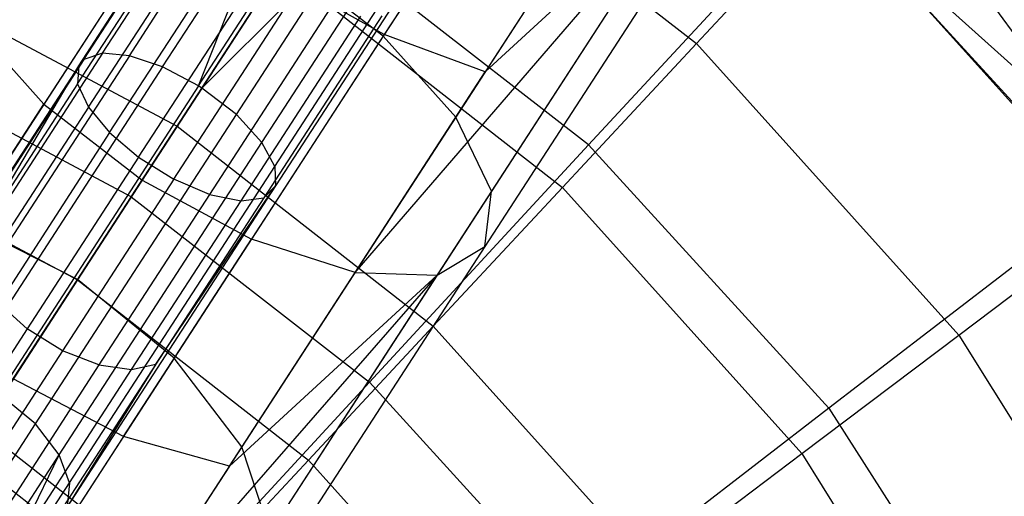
# Model space of a CAD drawing. Extents: x 1.6 to 24.9, y -15.7 to 0.
# Tile 130 of 246: x 6.8 to 8.2, y -10 to -9.3. Entities that reach past the tile are written whole.
import ezdxf

# ---------------------------------------------------------------- set-up
doc = ezdxf.new("R2010")
doc.units = 0
doc.header["$LTSCALE"] = 2.54
doc.layers.get('0').update_dxf_attribs({"color": 13, "linetype": 'CONTINUOUS'})

# ---------------------------------------------------------------- blocks, each defined once
blk = doc.blocks.new('ARES-203-D_STL')
at = {"color": 0}
for p, q in [((7.6444, -8.7786, 3.0976), (7.3056, -9.3002, 3.3193)), ((7.6444, -8.7786, 3.0976), (7.3056, -9.3002, 3.3193)), ((7.0256, -9.3754, 5.1663), (7.3689, -8.8469, 4.9538)), ((7.0256, -9.3754, 5.1663), (7.3689, -8.8469, 4.9538)), ((7.031, -9.3788, 5.1664), (7.3742, -8.8503, 4.9539)), ((7.031, -9.3788, 5.1664), (7.3742, -8.8503, 4.9539)), ((7.7624, -8.8887, 2.9952), (7.4156, -9.4228, 3.2221)), ((7.7624, -8.8887, 2.9952), (7.4156, -9.4228, 3.2221)), ((7.3121, -8.946, 11.2801), (7.7799, -9.3115, 11.2801)), ((7.3121, -8.946, 11.2801), (7.7799, -9.3115, 11.2801)), ((7.5137, -8.9797, 2.2246), (7.3072, -9.2977, 2.344)), ((7.5137, -8.9797, 2.2246), (7.3072, -9.2977, 2.344)), ((7.8285, -8.9819, 2.8419), (7.4696, -9.5346, 3.0767)), ((7.8285, -8.9819, 2.8419), (7.4696, -9.5346, 3.0767)), ((7.8327, -9.0439, 2.6611), (7.4596, -9.6185, 2.9053)), ((7.8327, -9.0439, 2.6611), (7.4596, -9.6185, 2.9053)), ((7.6624, -9.0427, 2.327), (7.46, -9.3544, 2.4441)), ((7.6624, -9.0427, 2.327), (7.46, -9.3544, 2.4441)), ((6.852, -9.3357, 5.0265), (7.0281, -9.0646, 4.9017)), ((6.852, -9.3357, 5.0265), (7.0281, -9.0646, 4.9017)), ((6.8806, -9.326, 5.0807), (7.054, -9.0589, 4.9577)), ((6.8806, -9.326, 5.0807), (7.054, -9.0589, 4.9577)), ((7.2629, -9.6579, 2.5884), (7.7744, -9.0652, 2.4803)), ((7.2629, -9.6579, 2.5884), (7.7744, -9.0652, 2.4803)), ((7.7744, -9.0652, 2.4803), (7.387, -9.6618, 2.7338)), ((7.7744, -9.0652, 2.4803), (7.387, -9.6618, 2.7338)), ((7.7744, -9.0652, 2.4803), (7.46, -9.3544, 2.4441)), ((7.7744, -9.0652, 2.4803), (7.46, -9.3544, 2.4441)), ((6.8444, -9.345, 4.9993), (7.0218, -9.0719, 4.8736)), ((6.8444, -9.345, 4.9993), (7.0218, -9.0719, 4.8736)), ((6.9212, -9.3298, 5.1238), (7.0926, -9.0659, 5.0024)), ((6.9212, -9.3298, 5.1238), (7.0926, -9.0659, 5.0024)), ((6.9927, -9.0934, 2.344), (6.7916, -9.4031, 2.4913)), ((6.9927, -9.0934, 2.344), (6.7916, -9.4031, 2.4913)), ((6.8425, -9.3725, 4.9443), (7.0226, -9.0953, 4.8167)), ((6.8425, -9.3725, 4.9443), (7.0226, -9.0953, 4.8167)), ((6.9715, -9.3467, 5.154), (7.1414, -9.085, 5.0336)), ((6.9715, -9.3467, 5.154), (7.1414, -9.085, 5.0336)), ((7.0256, -9.3754, 5.1663), (7.1414, -9.085, 5.0336)), ((7.0256, -9.3754, 5.1663), (7.1414, -9.085, 5.0336)), ((7.6164, -9.4648, 11.1309), (7.9692, -9.083, 11.2625)), ((7.6164, -9.4648, 11.1309), (7.9692, -9.083, 11.2625)), ((7.7799, -9.3115, 11.2801), (7.9815, -9.0953, 11.3436)), ((7.7799, -9.3115, 11.2801), (7.9815, -9.0953, 11.3436)), ((8.3926, -9.5466, 11.2625), (7.9692, -9.083, 11.2625)), ((8.3926, -9.5466, 11.2625), (7.9692, -9.083, 11.2625)), ((8.4679, -9.5337, 11.3549), (7.9815, -9.0953, 11.3436)), ((7.9815, -9.0953, 11.3436), (8.4133, -9.5748, 11.3436)), ((8.4679, -9.5337, 11.3549), (7.9815, -9.0953, 11.3436)), ((7.9815, -9.0953, 11.3436), (8.4133, -9.5748, 11.3436)), ((6.9911, -9.0959, 3.3193), (6.6746, -9.5833, 3.6299)), ((6.9911, -9.0959, 3.3193), (6.6746, -9.5833, 3.6299)), ((6.8591, -9.4079, 4.8971), (7.0414, -9.1272, 4.7679)), ((6.8591, -9.4079, 4.8971), (7.0414, -9.1272, 4.7679)), ((6.9239, -9.5436, 10.9263), (7.1903, -9.1335, 11.1309)), ((6.9239, -9.5436, 10.9263), (7.1903, -9.1335, 11.1309)), ((7.6164, -9.4648, 11.1309), (7.1903, -9.1335, 11.1309)), ((7.6164, -9.4648, 11.1309), (7.1903, -9.1335, 11.1309)), ((6.8912, -9.4462, 4.8638), (7.0751, -9.163, 4.7335)), ((6.8912, -9.4462, 4.8638), (7.0751, -9.163, 4.7335)), ((7.031, -9.3788, 5.1664), (7.253, -9.1572, 5.0343)), ((7.031, -9.3788, 5.1664), (7.253, -9.1572, 5.0343)), ((7.0832, -9.4188, 5.1547), (7.253, -9.1572, 5.0343)), ((7.0832, -9.4188, 5.1547), (7.253, -9.1572, 5.0343)), ((7.1566, -9.1854, 3.3534), (6.8428, -9.6687, 3.6614)), ((7.1566, -9.1854, 3.3534), (6.8428, -9.6687, 3.6614)), ((6.9351, -9.4834, 4.8473), (7.1198, -9.199, 4.7163)), ((6.9351, -9.4834, 4.8473), (7.1198, -9.199, 4.7163)), ((7.1499, -9.1957, 11.1902), (6.9936, -9.4363, 11.0762)), ((7.1499, -9.1957, 11.1902), (6.9936, -9.4363, 11.0762)), ((7.1218, -9.461, 5.122), (7.2933, -9.197, 5.0004)), ((7.1218, -9.461, 5.122), (7.2933, -9.197, 5.0004)), ((7.1499, -9.1957, 11.1902), (7.5769, -9.5292, 11.1902)), ((7.1499, -9.1957, 11.1902), (7.5769, -9.5292, 11.1902)), ((7.3056, -9.3002, 3.3193), (7.1566, -9.1854, 3.3534)), ((7.3056, -9.3002, 3.3193), (7.1566, -9.1854, 3.3534)), ((6.5594, -9.2054, 11.0762), (6.9936, -9.4363, 11.0762)), ((6.5594, -9.2054, 11.0762), (6.9936, -9.4363, 11.0762)), ((7.1432, -9.2061, 2.3089), (6.9407, -9.5179, 2.4572)), ((7.1432, -9.2061, 2.3089), (6.9407, -9.5179, 2.4572)), ((7.3072, -9.2977, 2.344), (7.1432, -9.2061, 2.3089)), ((7.3072, -9.2977, 2.344), (7.1432, -9.2061, 2.3089)), ((8.2073, -9.224, 11.7859), (8.7445, -9.9571, 11.7859)), ((8.2073, -9.224, 11.7859), (8.7445, -9.9571, 11.7859)), ((6.9884, -9.5166, 4.8499), (7.173, -9.2324, 4.7191)), ((6.9884, -9.5166, 4.8499), (7.173, -9.2324, 4.7191)), ((7.1413, -9.4974, 5.0767), (7.315, -9.23, 4.9536)), ((7.1413, -9.4974, 5.0767), (7.315, -9.23, 4.9536)), ((7.2259, -9.2572, 4.7428), (7.0425, -9.5397, 4.8729)), ((7.2259, -9.2572, 4.7428), (7.0425, -9.5397, 4.8729)), ((7.3189, -9.2551, 4.8977), (7.1426, -9.5265, 5.0226)), ((7.3189, -9.2551, 4.8977), (7.1426, -9.5265, 5.0226)), ((7.0903, -9.5496, 4.9134), (7.2718, -9.2701, 4.7847)), ((7.0903, -9.5496, 4.9134), (7.2718, -9.2701, 4.7847)), ((7.3036, -9.2694, 4.8377), (7.1246, -9.5451, 4.9646)), ((7.3036, -9.2694, 4.8377), (7.1246, -9.5451, 4.9646)), ((6.6817, -9.2805, 2.5884), (6.7916, -9.4031, 2.4913)), ((6.6817, -9.2805, 2.5884), (6.7916, -9.4031, 2.4913)), ((7.3056, -9.3002, 3.3193), (6.9892, -9.7875, 3.6299)), ((7.3056, -9.3002, 3.3193), (6.9892, -9.7875, 3.6299)), ((7.3072, -9.2977, 2.344), (7.1062, -9.6074, 2.4913)), ((7.3072, -9.2977, 2.344), (7.1062, -9.6074, 2.4913)), ((7.4156, -9.4228, 3.2221), (7.3056, -9.3002, 3.3193)), ((7.4156, -9.4228, 3.2221), (7.3056, -9.3002, 3.3193)), ((7.46, -9.3544, 2.4441), (7.3072, -9.2977, 2.344)), ((7.46, -9.3544, 2.4441), (7.3072, -9.2977, 2.344)), ((7.5769, -9.5292, 11.1902), (7.7799, -9.3115, 11.2801)), ((7.5769, -9.5292, 11.1902), (7.7799, -9.3115, 11.2801)), ((7.7799, -9.3115, 11.2801), (8.1772, -9.7527, 11.2801)), ((7.7799, -9.3115, 11.2801), (8.1772, -9.7527, 11.2801)), ((6.9239, -9.5436, 10.9263), (6.5211, -9.3282, 10.9263)), ((6.9239, -9.5436, 10.9263), (6.5211, -9.3282, 10.9263)), ((6.8806, -9.326, 5.0807), (6.5701, -9.8041, 5.3905)), ((6.8806, -9.326, 5.0807), (6.5701, -9.8041, 5.3905)), ((6.9212, -9.3298, 5.1238), (6.6145, -9.802, 5.4298)), ((6.9212, -9.3298, 5.1238), (6.6145, -9.802, 5.4298)), ((6.8806, -9.326, 5.0807), (6.852, -9.3357, 5.0265)), ((6.8806, -9.326, 5.0807), (6.852, -9.3357, 5.0265)), ((6.9212, -9.3298, 5.1238), (6.8806, -9.326, 5.0807)), ((6.9212, -9.3298, 5.1238), (6.8806, -9.326, 5.0807)), ((6.9715, -9.3467, 5.154), (6.9212, -9.3298, 5.1238)), ((6.9715, -9.3467, 5.154), (6.9212, -9.3298, 5.1238)), ((6.8444, -9.345, 4.9993), (6.5267, -9.8343, 5.3164)), ((6.8444, -9.345, 4.9993), (6.5267, -9.8343, 5.3164)), ((6.852, -9.3357, 5.0265), (6.5367, -9.8213, 5.3412)), ((6.852, -9.3357, 5.0265), (6.5367, -9.8213, 5.3412)), ((6.9715, -9.3467, 5.154), (6.6675, -9.8148, 5.4573)), ((6.9715, -9.3467, 5.154), (6.6675, -9.8148, 5.4573)), ((6.6782, -9.6255, 5.0919), (6.8444, -9.345, 4.9993)), ((6.6782, -9.6255, 5.0919), (6.8444, -9.345, 4.9993)), ((6.8444, -9.345, 4.9993), (6.8425, -9.3725, 4.9443)), ((6.8444, -9.345, 4.9993), (6.8425, -9.3725, 4.9443)), ((6.852, -9.3357, 5.0265), (6.8444, -9.345, 4.9993)), ((6.852, -9.3357, 5.0265), (6.8444, -9.345, 4.9993)), ((7.0256, -9.3754, 5.1663), (6.9715, -9.3467, 5.154)), ((7.0256, -9.3754, 5.1663), (6.9715, -9.3467, 5.154)), ((7.2629, -9.6579, 2.5884), (7.46, -9.3544, 2.4441)), ((7.2629, -9.6579, 2.5884), (7.46, -9.3544, 2.4441)), ((6.8425, -9.3725, 4.9443), (6.6782, -9.6255, 5.0919)), ((6.8425, -9.3725, 4.9443), (6.6782, -9.6255, 5.0919)), ((7.0256, -9.3754, 5.1663), (6.7227, -9.8419, 5.4685)), ((7.0256, -9.3754, 5.1663), (6.7227, -9.8419, 5.4685)), ((6.8425, -9.3725, 4.9443), (6.8591, -9.4079, 4.8971)), ((6.8425, -9.3725, 4.9443), (6.8591, -9.4079, 4.8971)), ((7.031, -9.3788, 5.1664), (7.0256, -9.3754, 5.1663)), ((7.031, -9.3788, 5.1664), (7.0256, -9.3754, 5.1663)), ((6.7281, -9.8452, 5.4686), (7.031, -9.3788, 5.1664)), ((6.7281, -9.8452, 5.4686), (7.031, -9.3788, 5.1664)), ((7.0832, -9.4188, 5.1547), (7.031, -9.3788, 5.1664)), ((7.0832, -9.4188, 5.1547), (7.031, -9.3788, 5.1664)), ((6.5975, -9.7021, 2.6652), (6.7916, -9.4031, 2.4913)), ((6.5975, -9.7021, 2.6652), (6.7916, -9.4031, 2.4913)), ((6.8591, -9.4079, 4.8971), (6.6926, -9.6642, 5.0466)), ((6.8591, -9.4079, 4.8971), (6.6926, -9.6642, 5.0466)), ((6.7916, -9.4031, 2.4913), (6.9407, -9.5179, 2.4572)), ((6.7916, -9.4031, 2.4913), (6.9407, -9.5179, 2.4572)), ((6.8591, -9.4079, 4.8971), (6.8912, -9.4462, 4.8638)), ((6.8591, -9.4079, 4.8971), (6.8912, -9.4462, 4.8638)), ((6.7792, -9.8868, 5.4579), (7.0832, -9.4188, 5.1547)), ((6.7792, -9.8868, 5.4579), (7.0832, -9.4188, 5.1547)), ((7.1218, -9.461, 5.122), (7.0832, -9.4188, 5.1547)), ((7.1218, -9.461, 5.122), (7.0832, -9.4188, 5.1547)), ((7.4156, -9.4228, 3.2221), (7.0915, -9.9218, 3.5401)), ((7.4156, -9.4228, 3.2221), (7.0915, -9.9218, 3.5401)), ((7.4696, -9.5346, 3.0767), (7.4156, -9.4228, 3.2221)), ((7.4696, -9.5346, 3.0767), (7.4156, -9.4228, 3.2221)), ((6.9936, -9.4363, 11.0762), (6.8427, -9.6688, 10.9375)), ((6.9936, -9.4363, 11.0762), (6.8427, -9.6688, 10.9375)), ((6.9936, -9.4363, 11.0762), (7.3812, -9.7391, 11.0762)), ((6.9936, -9.4363, 11.0762), (7.3812, -9.7391, 11.0762)), ((6.8912, -9.4462, 4.8638), (6.7232, -9.7048, 5.0146)), ((6.8912, -9.4462, 4.8638), (6.7232, -9.7048, 5.0146)), ((6.8912, -9.4462, 4.8638), (6.9351, -9.4834, 4.8473)), ((6.8912, -9.4462, 4.8638), (6.9351, -9.4834, 4.8473)), ((6.4511, -9.4606, 10.9375), (6.8427, -9.6688, 10.9375)), ((6.4511, -9.4606, 10.9375), (6.8427, -9.6688, 10.9375)), ((6.815, -9.9336, 5.4281), (7.1218, -9.461, 5.122)), ((6.815, -9.9336, 5.4281), (7.1218, -9.461, 5.122)), ((7.1413, -9.4974, 5.0767), (7.1218, -9.461, 5.122)), ((7.1413, -9.4974, 5.0767), (7.1218, -9.461, 5.122)), ((7.6164, -9.4648, 11.1309), (7.2846, -9.824, 10.9263)), ((7.6164, -9.4648, 11.1309), (7.2846, -9.824, 10.9263)), ((7.6164, -9.4648, 11.1309), (7.9804, -9.8634, 11.1309)), ((7.6164, -9.4648, 11.1309), (7.9804, -9.8634, 11.1309)), ((6.9351, -9.4834, 4.8473), (6.7664, -9.7431, 4.9987)), ((6.9351, -9.4834, 4.8473), (6.7664, -9.7431, 4.9987)), ((6.8305, -9.9761, 5.3869), (7.1413, -9.4974, 5.0767)), ((6.8305, -9.9761, 5.3869), (7.1413, -9.4974, 5.0767)), ((6.9351, -9.4834, 4.8473), (6.9884, -9.5166, 4.8499)), ((6.9351, -9.4834, 4.8473), (6.9884, -9.5166, 4.8499)), ((7.1413, -9.4974, 5.0767), (7.1426, -9.5265, 5.0226)), ((7.1413, -9.4974, 5.0767), (7.1426, -9.5265, 5.0226)), ((6.7452, -9.8189, 2.6323), (6.9407, -9.5179, 2.4572)), ((6.7452, -9.8189, 2.6323), (6.9407, -9.5179, 2.4572)), ((6.9884, -9.5166, 4.8499), (6.8198, -9.7762, 5.0013)), ((6.9884, -9.5166, 4.8499), (6.8198, -9.7762, 5.0013)), ((7.1426, -9.5265, 5.0226), (6.8269, -10.0126, 5.3376)), ((7.1426, -9.5265, 5.0226), (6.8269, -10.0126, 5.3376)), ((6.9407, -9.5179, 2.4572), (7.1062, -9.6074, 2.4913)), ((6.9407, -9.5179, 2.4572), (7.1062, -9.6074, 2.4913)), ((6.9611, -9.7967, 5.1113), (7.1426, -9.5265, 5.0226)), ((6.9611, -9.7967, 5.1113), (7.1426, -9.5265, 5.0226)), ((7.0425, -9.5397, 4.8729), (6.9884, -9.5166, 4.8499)), ((7.0425, -9.5397, 4.8729), (6.9884, -9.5166, 4.8499)), ((7.1246, -9.5451, 4.9646), (7.1426, -9.5265, 5.0226)), ((7.1246, -9.5451, 4.9646), (7.1426, -9.5265, 5.0226)), ((7.0425, -9.5397, 4.8729), (6.8749, -9.7977, 5.0233)), ((7.0425, -9.5397, 4.8729), (6.8749, -9.7977, 5.0233)), ((7.0425, -9.5397, 4.8729), (7.0903, -9.5496, 4.9134)), ((7.0425, -9.5397, 4.8729), (7.0903, -9.5496, 4.9134)), ((7.4696, -9.5346, 3.0767), (7.1343, -10.0509, 3.4058)), ((7.4696, -9.5346, 3.0767), (7.1343, -10.0509, 3.4058)), ((7.3812, -9.7391, 11.0762), (7.5769, -9.5292, 11.1902)), ((7.3812, -9.7391, 11.0762), (7.5769, -9.5292, 11.1902)), ((7.4596, -9.6185, 2.9053), (7.4696, -9.5346, 3.0767)), ((7.4596, -9.6185, 2.9053), (7.4696, -9.5346, 3.0767)), ((7.5769, -9.5292, 11.1902), (7.9394, -9.9319, 11.1902)), ((7.5769, -9.5292, 11.1902), (7.9394, -9.9319, 11.1902)), ((6.9239, -9.5436, 10.9263), (6.6719, -9.9317, 10.6443)), ((6.9239, -9.5436, 10.9263), (6.6719, -9.9317, 10.6443)), ((6.9239, -9.5436, 10.9263), (7.2846, -9.824, 10.9263)), ((6.9239, -9.5436, 10.9263), (7.2846, -9.824, 10.9263)), ((6.9246, -9.8048, 5.0622), (7.0903, -9.5496, 4.9134)), ((6.9246, -9.8048, 5.0622), (7.0903, -9.5496, 4.9134)), ((7.1246, -9.5451, 4.9646), (6.9611, -9.7967, 5.1113)), ((7.1246, -9.5451, 4.9646), (6.9611, -9.7967, 5.1113)), ((7.0903, -9.5496, 4.9134), (7.1246, -9.5451, 4.9646)), ((7.0903, -9.5496, 4.9134), (7.1246, -9.5451, 4.9646)), ((8.3926, -9.5466, 11.2625), (7.9804, -9.8634, 11.1309)), ((8.3926, -9.5466, 11.2625), (7.9804, -9.8634, 11.1309)), ((6.8428, -9.6687, 3.6614), (6.6746, -9.5833, 3.6299)), ((6.8428, -9.6687, 3.6614), (6.6746, -9.5833, 3.6299)), ((8.1772, -9.7527, 11.2801), (8.4133, -9.5748, 11.3436)), ((8.1772, -9.7527, 11.2801), (8.4133, -9.5748, 11.3436)), ((6.912, -9.9063, 2.6652), (7.1062, -9.6074, 2.4913)), ((6.912, -9.9063, 2.6652), (7.1062, -9.6074, 2.4913)), ((7.2629, -9.6579, 2.5884), (7.1062, -9.6074, 2.4913)), ((7.2629, -9.6579, 2.5884), (7.1062, -9.6074, 2.4913)), ((7.4596, -9.6185, 2.9053), (7.1109, -10.1554, 3.2474)), ((7.4596, -9.6185, 2.9053), (7.1109, -10.1554, 3.2474)), ((7.387, -9.6618, 2.7338), (7.4596, -9.6185, 2.9053)), ((7.387, -9.6618, 2.7338), (7.4596, -9.6185, 2.9053)), ((7.387, -9.6618, 2.7338), (6.8896, -10.2327, 2.9547)), ((7.387, -9.6618, 2.7338), (6.8896, -10.2327, 2.9547)), ((7.387, -9.6618, 2.7338), (7.025, -10.2192, 3.089)), ((7.387, -9.6618, 2.7338), (7.025, -10.2192, 3.089)), ((7.0726, -9.9509, 2.7589), (7.2629, -9.6579, 2.5884)), ((7.0726, -9.9509, 2.7589), (7.2629, -9.6579, 2.5884)), ((7.387, -9.6618, 2.7338), (7.0726, -9.9509, 2.7589)), ((7.387, -9.6618, 2.7338), (7.0726, -9.9509, 2.7589)), ((7.2629, -9.6579, 2.5884), (7.387, -9.6618, 2.7338)), ((7.2629, -9.6579, 2.5884), (7.387, -9.6618, 2.7338)), ((6.8428, -9.6687, 3.6614), (6.5564, -10.1096, 4.0515)), ((6.8428, -9.6687, 3.6614), (6.5564, -10.1096, 4.0515)), ((6.8427, -9.6688, 10.9375), (6.6967, -9.8936, 10.7733)), ((6.8427, -9.6688, 10.9375), (6.6967, -9.8936, 10.7733)), ((6.8427, -9.6688, 10.9375), (7.1922, -9.9418, 10.9375)), ((6.8427, -9.6688, 10.9375), (7.1922, -9.9418, 10.9375)), ((6.9892, -9.7875, 3.6299), (6.8428, -9.6687, 3.6614)), ((6.9892, -9.7875, 3.6299), (6.8428, -9.6687, 3.6614)), ((6.7664, -9.7431, 4.9987), (6.7232, -9.7048, 5.0146)), ((6.7664, -9.7431, 4.9987), (6.7232, -9.7048, 5.0146)), ((6.7664, -9.7431, 4.9987), (6.6038, -9.9935, 5.1779)), ((6.7664, -9.7431, 4.9987), (6.6038, -9.9935, 5.1779)), ((6.8198, -9.7762, 5.0013), (6.7664, -9.7431, 4.9987)), ((6.8198, -9.7762, 5.0013), (6.7664, -9.7431, 4.9987)), ((7.1922, -9.9418, 10.9375), (7.3812, -9.7391, 11.0762)), ((7.1922, -9.9418, 10.9375), (7.3812, -9.7391, 11.0762)), ((7.3812, -9.7391, 11.0762), (7.7103, -10.1046, 11.0762)), ((7.3812, -9.7391, 11.0762), (7.7103, -10.1046, 11.0762)), ((7.9394, -9.9319, 11.1902), (8.1772, -9.7527, 11.2801)), ((7.9394, -9.9319, 11.1902), (8.1772, -9.7527, 11.2801)), ((8.1772, -9.7527, 11.2801), (8.4918, -10.2562, 11.2801)), ((8.1772, -9.7527, 11.2801), (8.4918, -10.2562, 11.2801)), ((6.8198, -9.7762, 5.0013), (6.6573, -10.0264, 5.1804)), ((6.8198, -9.7762, 5.0013), (6.6573, -10.0264, 5.1804)), ((6.8749, -9.7977, 5.0233), (6.8198, -9.7762, 5.0013)), ((6.8749, -9.7977, 5.0233), (6.8198, -9.7762, 5.0013)), ((6.9892, -9.7875, 3.6299), (6.7004, -10.2322, 4.0233)), ((6.9892, -9.7875, 3.6299), (6.7004, -10.2322, 4.0233)), ((7.0915, -9.9218, 3.5401), (6.9892, -9.7875, 3.6299)), ((7.0915, -9.9218, 3.5401), (6.9892, -9.7875, 3.6299)), ((6.8749, -9.7977, 5.0233), (6.7135, -10.0464, 5.2013)), ((6.8749, -9.7977, 5.0233), (6.7135, -10.0464, 5.2013)), ((6.7649, -10.0507, 5.2382), (6.9246, -9.8048, 5.0622)), ((6.7649, -10.0507, 5.2382), (6.9246, -9.8048, 5.0622)), ((6.9611, -9.7967, 5.1113), (6.8037, -10.0391, 5.2848)), ((6.9611, -9.7967, 5.1113), (6.8037, -10.0391, 5.2848)), ((6.9611, -9.7967, 5.1113), (6.8269, -10.0126, 5.3376)), ((6.9611, -9.7967, 5.1113), (6.8269, -10.0126, 5.3376)), ((6.8749, -9.7977, 5.0233), (6.9246, -9.8048, 5.0622)), ((6.8749, -9.7977, 5.0233), (6.9246, -9.8048, 5.0622)), ((6.9246, -9.8048, 5.0622), (6.9611, -9.7967, 5.1113)), ((6.9246, -9.8048, 5.0622), (6.9611, -9.7967, 5.1113)), ((6.912, -9.9063, 2.6652), (6.7452, -9.8189, 2.6323)), ((6.912, -9.9063, 2.6652), (6.7452, -9.8189, 2.6323)), ((7.2846, -9.824, 10.9263), (6.9706, -10.164, 10.6443)), ((7.2846, -9.824, 10.9263), (6.9706, -10.164, 10.6443)), ((7.2846, -9.824, 10.9263), (7.5927, -10.1614, 10.9263)), ((7.2846, -9.824, 10.9263), (7.5927, -10.1614, 10.9263)), ((6.7792, -9.8868, 5.4579), (6.7281, -9.8452, 5.4686)), ((6.7792, -9.8868, 5.4579), (6.7281, -9.8452, 5.4686)), ((7.9804, -9.8634, 11.1309), (7.5927, -10.1614, 10.9263)), ((7.9804, -9.8634, 11.1309), (7.5927, -10.1614, 10.9263)), ((7.9804, -9.8634, 11.1309), (8.2719, -10.3177, 11.1309)), ((7.9804, -9.8634, 11.1309), (8.2719, -10.3177, 11.1309)), ((6.5039, -10.3108, 5.8596), (6.7792, -9.8868, 5.4579)), ((6.5039, -10.3108, 5.8596), (6.7792, -9.8868, 5.4579)), ((6.6967, -9.8936, 10.7733), (7.0093, -10.1379, 10.7733)), ((6.6967, -9.8936, 10.7733), (7.0093, -10.1379, 10.7733)), ((6.815, -9.9336, 5.4281), (6.7792, -9.8868, 5.4579)), ((6.815, -9.9336, 5.4281), (6.7792, -9.8868, 5.4579)), ((6.912, -9.9063, 2.6652), (6.7254, -10.1937, 2.865)), ((6.912, -9.9063, 2.6652), (6.7254, -10.1937, 2.865)), ((7.0726, -9.9509, 2.7589), (6.912, -9.9063, 2.6652)), ((7.0726, -9.9509, 2.7589), (6.912, -9.9063, 2.6652)), ((7.0915, -9.9218, 3.5401), (6.7959, -10.3771, 3.943)), ((7.0915, -9.9218, 3.5401), (6.7959, -10.3771, 3.943)), ((7.1343, -10.0509, 3.4058), (7.0915, -9.9218, 3.5401)), ((7.1343, -10.0509, 3.4058), (7.0915, -9.9218, 3.5401)), ((6.537, -10.3616, 5.8337), (6.815, -9.9336, 5.4281)), ((6.537, -10.3616, 5.8337), (6.815, -9.9336, 5.4281)), ((6.6719, -9.9317, 10.6443), (6.9706, -10.164, 10.6443)), ((6.6719, -9.9317, 10.6443), (6.9706, -10.164, 10.6443)), ((6.6859, -10.1986, 5.5793), (6.815, -9.9336, 5.4281)), ((6.6859, -10.1986, 5.5793), (6.815, -9.9336, 5.4281)), ((6.8305, -9.9761, 5.3869), (6.815, -9.9336, 5.4281)), ((6.8305, -9.9761, 5.3869), (6.815, -9.9336, 5.4281)), ((7.0093, -10.1379, 10.7733), (7.1922, -9.9418, 10.9375)), ((7.0093, -10.1379, 10.7733), (7.1922, -9.9418, 10.9375)), ((7.1922, -9.9418, 10.9375), (7.4889, -10.2714, 10.9375)), ((7.1922, -9.9418, 10.9375), (7.4889, -10.2714, 10.9375)), ((7.7103, -10.1046, 11.0762), (7.9394, -9.9319, 11.1902)), ((7.7103, -10.1046, 11.0762), (7.9394, -9.9319, 11.1902)), ((7.9394, -9.9319, 11.1902), (8.2266, -10.3914, 11.1902)), ((7.9394, -9.9319, 11.1902), (8.2266, -10.3914, 11.1902)), ((7.0726, -9.9509, 2.7589), (6.8896, -10.2327, 2.9547)), ((7.0726, -9.9509, 2.7589), (6.8896, -10.2327, 2.9547)), ((6.6859, -10.1986, 5.5793), (6.8305, -9.9761, 5.3869)), ((6.6859, -10.1986, 5.5793), (6.8305, -9.9761, 5.3869)), ((6.8305, -9.9761, 5.3869), (6.8269, -10.0126, 5.3376)), ((6.8305, -9.9761, 5.3869), (6.8269, -10.0126, 5.3376))]:
    blk.add_line(p, q, dxfattribs=at)

msp = doc.modelspace()

# ---------------------------------------------------------------- block references
at = {"color": 0}
msp.add_blockref('ARES-203-D_STL', (0, 0), dxfattribs=at)

doc.saveas('drawing.dxf')
